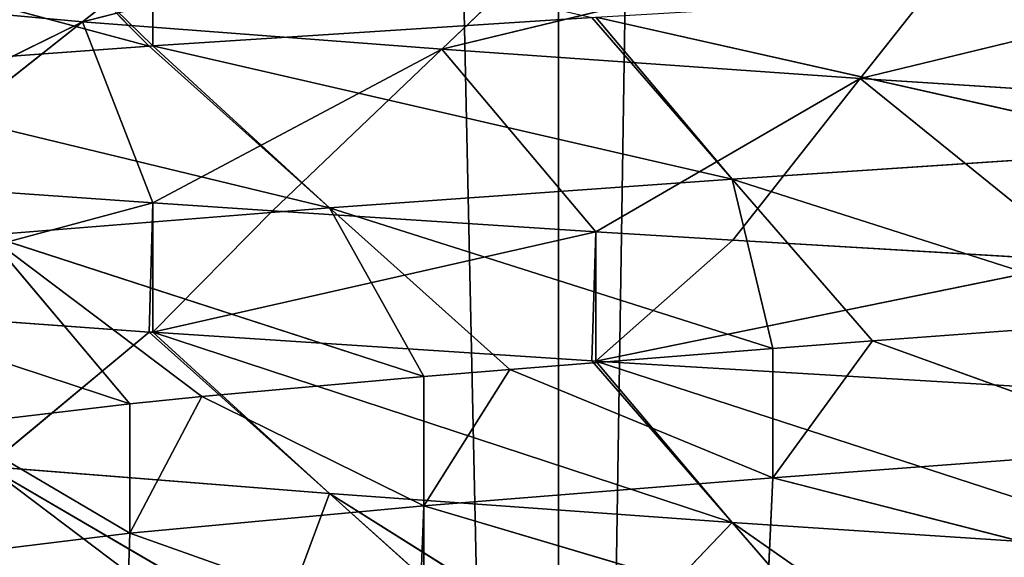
# Model space of a CAD drawing. Extents: x 44 to 247, y 1 to 99.
# Tile 44 of 64: x 140.08 to 142.5, y 10.59 to 11.91. Entities that reach past the tile are written whole.
import ezdxf

# ---------------------------------------------------------------- set-up
doc = ezdxf.new("R2010")
doc.units = 0
doc.header["$LTSCALE"] = 2.54
doc.layers.get('0').update_dxf_attribs({"color": 13, "linetype": 'CONTINUOUS'})

# ---------------------------------------------------------------- blocks, each defined once
blk = doc.blocks.new('WIESZAK_NA_R_CZNIKI_Z_FRON')
at = {"color": 0}
for p, q in [((141.4042, 1.3295, 113.6113), (139.7926, 74.9895, 113.853)), ((141.4042, 1.3295, 113.6113), (139.7926, 74.9895, 113.853)), ((141.4042, 1.3295, 113.6113), (141.4042, 74.9895, 113.6113)), ((142.5387, 74.9895, 113.4915), (141.4042, 1.3295, 113.6113)), ((142.5387, 74.9895, 113.4915), (141.4042, 1.3295, 113.6113)), ((141.4042, 1.3295, 113.6113), (141.4042, 74.9895, 113.6113)), ((140.235, 11.8999, 140.3935), (140.7378, 12.2968, 140.8622)), ((140.235, 11.8999, 140.3935), (140.7378, 12.2968, 140.8622)), ((140.235, 11.8999, 140.3935), (141.5326, 12.2296, 140.1443)), ((140.235, 11.8999, 140.3935), (141.5326, 12.2296, 140.1443)), ((141.1173, 11.8327, 139.5965), (141.5326, 12.2296, 140.1443)), ((141.1173, 11.8327, 139.5965), (141.5326, 12.2296, 140.1443)), ((140.1044, 12.1377, 150.6892), (140.3988, 11.8404, 150.9503)), ((140.1044, 12.1377, 150.6892), (140.3988, 11.8404, 150.9503)), ((140.1044, 12.1377, 150.6892), (140.4079, 11.841, 150.9579)), ((140.1044, 12.1377, 150.6892), (140.4079, 11.841, 150.9579)), ((140.4079, 12.1585, 150.9579), (140.4079, 11.841, 150.9579)), ((140.4079, 12.1585, 150.9579), (140.4079, 11.841, 150.9579)), ((141.1173, 11.8327, 139.5965), (142.4585, 12.158, 139.5624)), ((141.1173, 11.8327, 139.5965), (142.4585, 12.158, 139.5624)), ((142.1451, 11.7611, 138.9506), (142.4585, 12.158, 139.5624)), ((142.1451, 11.7611, 138.9506), (142.4585, 12.158, 139.5624)), ((139.4686, 12.0905, 150.0187), (140.3988, 11.8404, 150.9503)), ((139.4686, 12.0905, 150.0187), (140.3988, 11.8404, 150.9503)), ((142.1451, 11.7611, 138.9506), (143.4792, 12.0848, 139.1486)), ((142.1451, 11.7611, 138.9506), (143.4792, 12.0848, 139.1486)), ((140.235, 11.8999, 140.3935), (139.4956, 11.9691, 141.339)), ((140.235, 11.8999, 140.3935), (139.4956, 11.9691, 141.339)), ((139.4686, 11.5235, 140.2226), (140.235, 11.8999, 140.3935)), ((139.4686, 11.5235, 140.2226), (140.235, 11.8999, 140.3935)), ((139.7321, 11.5031, 139.9248), (140.235, 11.8999, 140.3935)), ((139.7321, 11.5031, 139.9248), (140.235, 11.8999, 140.3935)), ((140.235, 11.8999, 140.3935), (140.4079, 11.4555, 139.2834)), ((141.1173, 11.8327, 139.5965), (140.235, 11.8999, 140.3935)), ((140.235, 11.8999, 140.3935), (140.4079, 11.4555, 139.2834)), ((141.1173, 11.8327, 139.5965), (140.235, 11.8999, 140.3935)), ((141.4859, 11.911, 151.714), (140.4079, 11.841, 150.9579)), ((141.4859, 11.911, 151.714), (140.4079, 11.841, 150.9579)), ((141.4859, 11.911, 151.714), (141.8305, 11.5141, 151.1192)), ((141.4859, 11.911, 151.714), (141.8305, 11.5141, 151.1192)), ((141.4959, 11.9116, 151.7198), (141.8305, 11.5141, 151.1192)), ((141.4959, 11.9116, 151.7198), (141.8305, 11.5141, 151.1192)), ((141.4959, 11.9116, 151.7198), (142.9385, 11.5872, 151.6365)), ((141.4959, 11.9116, 151.7198), (142.9385, 11.5872, 151.6365)), ((140.3988, 11.8404, 150.9503), (139.4763, 11.7736, 150.0278)), ((140.3988, 11.8404, 150.9503), (139.4763, 11.7736, 150.0278)), ((140.4079, 11.841, 150.9579), (140.3988, 11.8404, 150.9503)), ((140.4079, 11.841, 150.9579), (140.3988, 11.8404, 150.9503)), ((140.8415, 11.4435, 150.4244), (140.3988, 11.8404, 150.9503)), ((140.8415, 11.4435, 150.4244), (140.3988, 11.8404, 150.9503)), ((141.8305, 11.5141, 151.1192), (140.4079, 11.841, 150.9579)), ((141.8305, 11.5141, 151.1192), (140.4079, 11.841, 150.9579)), ((140.8415, 11.4435, 150.4244), (140.4079, 11.841, 150.9579)), ((140.8415, 11.4435, 150.4244), (140.4079, 11.841, 150.9579)), ((140.4079, 11.4555, 139.2834), (141.1173, 11.8327, 139.5965)), ((140.4079, 11.4555, 139.2834), (141.1173, 11.8327, 139.5965)), ((140.7019, 11.4358, 139.0488), (141.1173, 11.8327, 139.5965)), ((140.7019, 11.4358, 139.0488), (141.1173, 11.8327, 139.5965)), ((141.1173, 11.8327, 139.5965), (141.4959, 11.3849, 138.5215)), ((142.1451, 11.7611, 138.9506), (141.1173, 11.8327, 139.5965)), ((141.1173, 11.8327, 139.5965), (141.4959, 11.3849, 138.5215)), ((142.1451, 11.7611, 138.9506), (141.1173, 11.8327, 139.5965)), ((139.4763, 11.7736, 150.0278), (140.8415, 11.4435, 150.4244)), ((139.4763, 11.7736, 150.0278), (140.8415, 11.4435, 150.4244)), ((141.4959, 11.3849, 138.5215), (142.1451, 11.7611, 138.9506)), ((141.4959, 11.3849, 138.5215), (142.1451, 11.7611, 138.9506)), ((141.8317, 11.3642, 138.3388), (142.1451, 11.7611, 138.9506)), ((141.8317, 11.3642, 138.3388), (142.1451, 11.7611, 138.9506)), ((142.1451, 11.7611, 138.9506), (142.6997, 11.3127, 137.9602)), ((143.2781, 11.6879, 138.4913), (142.1451, 11.7611, 138.9506)), ((142.1451, 11.7611, 138.9506), (142.6997, 11.3127, 137.9602)), ((143.2781, 11.6879, 138.4913), (142.1451, 11.7611, 138.9506)), ((142.9385, 11.5872, 151.6365), (141.8305, 11.5141, 151.1192)), ((142.9385, 11.5872, 151.6365), (141.8305, 11.5141, 151.1192)), ((140.8415, 11.4435, 150.4244), (141.8305, 11.5141, 151.1192)), ((140.8415, 11.4435, 150.4244), (141.8305, 11.5141, 151.1192)), ((142.1751, 11.1173, 150.5244), (141.8305, 11.5141, 151.1192)), ((141.8305, 11.5141, 151.1192), (142.9042, 11.1712, 150.8856)), ((142.1751, 11.1173, 150.5244), (141.8305, 11.5141, 151.1192)), ((141.9303, 11.0984, 150.375), (141.8305, 11.5141, 151.1192)), ((141.9303, 11.0984, 150.375), (141.8305, 11.5141, 151.1192)), ((141.8305, 11.5141, 151.1192), (142.9042, 11.1712, 150.8856)), ((140.4079, 11.4555, 139.2834), (139.7321, 11.5031, 139.9248)), ((140.4079, 11.4555, 139.2834), (139.7321, 11.5031, 139.9248)), ((140.4079, 11.4555, 139.2834), (139.4763, 11.2054, 140.2136)), ((140.4079, 11.4555, 139.2834), (139.4763, 11.2054, 140.2136)), ((140.0022, 11.3768, 149.5851), (140.8415, 11.4435, 150.4244)), ((140.0022, 11.3768, 149.5851), (140.8415, 11.4435, 150.4244)), ((140.4079, 11.4555, 139.2834), (140.3988, 11.1386, 139.291)), ((140.4079, 11.4555, 139.2834), (140.3988, 11.1386, 139.291)), ((140.4079, 11.138, 139.2834), (140.4079, 11.4555, 139.2834)), ((140.7019, 11.4358, 139.0488), (140.4079, 11.4555, 139.2834)), ((140.4079, 11.138, 139.2834), (140.4079, 11.4555, 139.2834)), ((140.7019, 11.4358, 139.0488), (140.4079, 11.4555, 139.2834)), ((140.7019, 11.4358, 139.0488), (140.4079, 11.138, 139.2834)), ((140.7019, 11.4358, 139.0488), (140.4079, 11.138, 139.2834)), ((141.4959, 11.3849, 138.5215), (140.7019, 11.4358, 139.0488)), ((141.4959, 11.3849, 138.5215), (140.7019, 11.4358, 139.0488)), ((140.8415, 11.4435, 150.4244), (141.0736, 11.029, 149.713)), ((141.9303, 11.0984, 150.375), (140.8415, 11.4435, 150.4244)), ((141.9303, 11.0984, 150.375), (140.8415, 11.4435, 150.4244)), ((141.2842, 11.0467, 149.8985), (140.8415, 11.4435, 150.4244)), ((141.2842, 11.0467, 149.8985), (140.8415, 11.4435, 150.4244)), ((140.8415, 11.4435, 150.4244), (141.0736, 11.029, 149.713)), ((140.0022, 11.3768, 149.5851), (140.3512, 10.9619, 148.9223)), ((141.0736, 11.029, 149.713), (140.0022, 11.3768, 149.5851)), ((141.0736, 11.029, 149.713), (140.0022, 11.3768, 149.5851)), ((140.5281, 10.9799, 149.1424), (140.0022, 11.3768, 149.5851)), ((140.5281, 10.9799, 149.1424), (140.0022, 11.3768, 149.5851)), ((140.0022, 11.3768, 149.5851), (140.3512, 10.9619, 148.9223)), ((141.4959, 11.3849, 138.5215), (140.4079, 11.138, 139.2834)), ((141.4959, 11.3849, 138.5215), (140.4079, 11.138, 139.2834)), ((141.4959, 11.3849, 138.5215), (141.4859, 11.068, 138.5273)), ((141.4959, 11.3849, 138.5215), (141.4859, 11.068, 138.5273)), ((141.4959, 11.0674, 138.5215), (141.4959, 11.3849, 138.5215)), ((141.8317, 11.3642, 138.3388), (141.4959, 11.3849, 138.5215)), ((141.4959, 11.0674, 138.5215), (141.4959, 11.3849, 138.5215)), ((141.8317, 11.3642, 138.3388), (141.4959, 11.3849, 138.5215)), ((141.8317, 11.3642, 138.3388), (141.4959, 11.0674, 138.5215)), ((141.8317, 11.3642, 138.3388), (141.4959, 11.0674, 138.5215)), ((142.6997, 11.3127, 137.9602), (141.8317, 11.3642, 138.3388)), ((142.6997, 11.3127, 137.9602), (141.8317, 11.3642, 138.3388)), ((139.3074, 11.3062, 148.596), (140.3512, 10.9619, 148.9223)), ((139.3074, 11.3062, 148.596), (140.3512, 10.9619, 148.9223)), ((142.6997, 11.3127, 137.9602), (141.4959, 11.0674, 138.5215)), ((142.6997, 11.3127, 137.9602), (141.4959, 11.0674, 138.5215)), ((139.4763, 11.2054, 140.2136), (140.3988, 11.1386, 139.291)), ((139.4763, 11.2054, 140.2136), (140.3988, 11.1386, 139.291)), ((142.1751, 11.1173, 150.5244), (142.9042, 11.1712, 150.8856)), ((142.1751, 11.1173, 150.5244), (142.9042, 11.1712, 150.8856)), ((140.3988, 11.1386, 139.291), (140.0022, 10.8085, 140.6562)), ((140.3988, 11.1386, 139.291), (140.0022, 10.8085, 140.6562)), ((140.3988, 11.1386, 139.291), (140.4079, 11.138, 139.2834)), ((140.3988, 11.1386, 139.291), (140.4079, 11.138, 139.2834)), ((140.3988, 11.1386, 139.291), (140.8415, 10.7418, 139.8169)), ((140.3988, 11.1386, 139.291), (140.8415, 10.7418, 139.8169)), ((140.4079, 11.138, 139.2834), (141.4859, 11.068, 138.5273)), ((140.4079, 11.138, 139.2834), (141.4859, 11.068, 138.5273)), ((140.4079, 11.138, 139.2834), (141.8305, 10.6712, 139.1221)), ((140.4079, 11.138, 139.2834), (141.8305, 10.6712, 139.1221)), ((140.4079, 11.138, 139.2834), (140.8415, 10.7418, 139.8169)), ((140.4079, 11.138, 139.2834), (140.8415, 10.7418, 139.8169)), ((141.2842, 11.0467, 149.8985), (141.9303, 11.0984, 150.375)), ((141.2842, 11.0467, 149.8985), (141.9303, 11.0984, 150.375)), ((141.9303, 10.7809, 150.375), (142.1751, 11.1173, 150.5244)), ((141.9303, 10.7809, 150.375), (142.1751, 11.1173, 150.5244)), ((141.9303, 11.0984, 150.375), (142.1751, 11.1173, 150.5244)), ((141.9303, 11.0984, 150.375), (142.1751, 11.1173, 150.5244)), ((141.9303, 10.7809, 150.375), (141.9303, 11.0984, 150.375)), ((141.9303, 10.7809, 150.375), (141.9303, 11.0984, 150.375)), ((142.9042, 10.8537, 150.8856), (142.1751, 11.1173, 150.5244)), ((142.9042, 10.8537, 150.8856), (142.1751, 11.1173, 150.5244)), ((141.4859, 11.068, 138.5273), (141.4959, 11.0674, 138.5215)), ((141.4859, 11.068, 138.5273), (141.4959, 11.0674, 138.5215)), ((141.4859, 11.068, 138.5273), (141.8305, 10.6712, 139.1221)), ((141.4859, 11.068, 138.5273), (141.8305, 10.6712, 139.1221)), ((141.4959, 11.0674, 138.5215), (142.7038, 10.9949, 137.9587)), ((141.4959, 11.0674, 138.5215), (142.7038, 10.9949, 137.9587)), ((141.4959, 11.0674, 138.5215), (142.9385, 10.5981, 138.6048)), ((141.4959, 11.0674, 138.5215), (142.9385, 10.5981, 138.6048)), ((141.4959, 11.0674, 138.5215), (141.8305, 10.6712, 139.1221)), ((141.4959, 11.0674, 138.5215), (141.8305, 10.6712, 139.1221)), ((140.5281, 10.9799, 149.1424), (141.0736, 11.029, 149.713)), ((140.5281, 10.9799, 149.1424), (141.0736, 11.029, 149.713)), ((141.0736, 11.029, 149.713), (141.2842, 11.0467, 149.8985)), ((141.2842, 11.0467, 149.8985), (141.0736, 10.7115, 149.713)), ((141.2842, 11.0467, 149.8985), (141.0736, 10.7115, 149.713)), ((141.0736, 11.029, 149.713), (141.2842, 11.0467, 149.8985)), ((141.0736, 11.029, 149.713), (141.0736, 10.7115, 149.713)), ((141.0736, 11.029, 149.713), (141.0736, 10.7115, 149.713)), ((141.2842, 11.0467, 149.8985), (141.9303, 10.7809, 150.375)), ((141.2842, 11.0467, 149.8985), (141.9303, 10.7809, 150.375)), ((140.3512, 10.6444, 148.9223), (140.5281, 10.9799, 149.1424)), ((140.3512, 10.6444, 148.9223), (140.5281, 10.9799, 149.1424)), ((140.3512, 10.9619, 148.9223), (140.5281, 10.9799, 149.1424)), ((140.3512, 10.9619, 148.9223), (140.5281, 10.9799, 149.1424)), ((141.0736, 10.7115, 149.713), (140.5281, 10.9799, 149.1424)), ((141.0736, 10.7115, 149.713), (140.5281, 10.9799, 149.1424)), ((139.9022, 10.9093, 148.2514), (140.3512, 10.9619, 148.9223)), ((139.9022, 10.9093, 148.2514), (140.3512, 10.9619, 148.9223)), ((140.3512, 10.6444, 148.9223), (140.3512, 10.9619, 148.9223)), ((140.3512, 10.6444, 148.9223), (140.3512, 10.9619, 148.9223)), ((139.9022, 10.9093, 148.2514), (140.3512, 10.6444, 148.9223)), ((139.9022, 10.9093, 148.2514), (140.3512, 10.6444, 148.9223)), ((141.9303, 10.7809, 150.375), (142.9042, 10.8537, 150.8856)), ((141.9303, 10.7809, 150.375), (142.9042, 10.8537, 150.8856)), ((140.0022, 10.8085, 140.6562), (140.7123, 10.3941, 140.8897)), ((140.8415, 10.7418, 139.8169), (140.0022, 10.8085, 140.6562)), ((140.5281, 10.4117, 141.0989), (140.0022, 10.8085, 140.6562)), ((140.5281, 10.4117, 141.0989), (140.0022, 10.8085, 140.6562)), ((140.0022, 10.8085, 140.6562), (140.7123, 10.3941, 140.8897)), ((140.8415, 10.7418, 139.8169), (140.0022, 10.8085, 140.6562)), ((141.9303, 10.7809, 150.375), (141.0736, 10.7115, 149.713)), ((141.9303, 10.7809, 150.375), (141.0736, 10.7115, 149.713)), ((141.9303, 10.7809, 150.375), (141.9154, 10.4623, 150.3653)), ((141.9303, 10.7809, 150.375), (141.9154, 10.4623, 150.3653)), ((142.8872, 10.535, 150.8785), (141.9303, 10.7809, 150.375)), ((142.8872, 10.535, 150.8785), (141.9303, 10.7809, 150.375)), ((140.7123, 10.3941, 140.8897), (140.8415, 10.7418, 139.8169)), ((140.7123, 10.3941, 140.8897), (140.8415, 10.7418, 139.8169)), ((141.8305, 10.6712, 139.1221), (140.8415, 10.7418, 139.8169)), ((140.8415, 10.7418, 139.8169), (141.5028, 10.327, 140.167)), ((141.2842, 10.3449, 140.3428), (140.8415, 10.7418, 139.8169)), ((141.2842, 10.3449, 140.3428), (140.8415, 10.7418, 139.8169)), ((140.8415, 10.7418, 139.8169), (141.5028, 10.327, 140.167)), ((141.8305, 10.6712, 139.1221), (140.8415, 10.7418, 139.8169)), ((140.3512, 10.6444, 148.9223), (141.0736, 10.7115, 149.713)), ((140.3512, 10.6444, 148.9223), (141.0736, 10.7115, 149.713)), ((141.0612, 10.393, 149.7016), (141.0736, 10.7115, 149.713)), ((141.0612, 10.393, 149.7016), (141.0736, 10.7115, 149.713)), ((141.0736, 10.394, 149.713), (141.0736, 10.7115, 149.713)), ((141.0736, 10.7115, 149.713), (141.9154, 10.4623, 150.3653)), ((141.0736, 10.394, 149.713), (141.0736, 10.7115, 149.713)), ((141.0736, 10.7115, 149.713), (141.9154, 10.4623, 150.3653)), ((141.8305, 10.6712, 139.1221), (141.5028, 10.327, 140.167)), ((141.8305, 10.6712, 139.1221), (141.5028, 10.327, 140.167)), ((142.1751, 10.2743, 139.7169), (141.8305, 10.6712, 139.1221)), ((141.8305, 10.6712, 139.1221), (142.9385, 10.5981, 138.6048)), ((141.8305, 10.6712, 139.1221), (142.9385, 10.5981, 138.6048)), ((141.8305, 10.6712, 139.1221), (142.4251, 10.2555, 139.5796)), ((141.8305, 10.6712, 139.1221), (142.4251, 10.2555, 139.5796)), ((142.1751, 10.2743, 139.7169), (141.8305, 10.6712, 139.1221)), ((140.3512, 10.6444, 148.9223), (139.764, 10.5728, 147.9998)), ((140.3512, 10.6444, 148.9223), (139.764, 10.5728, 147.9998)), ((140.3512, 10.6444, 148.9223), (140.3411, 10.3258, 148.9091)), ((140.3512, 10.6444, 148.9223), (140.3411, 10.3258, 148.9091)), ((141.0612, 10.393, 149.7016), (140.3512, 10.6444, 148.9223)), ((141.0612, 10.393, 149.7016), (140.3512, 10.6444, 148.9223))]:
    blk.add_line(p, q, dxfattribs=at)
mesh = blk.add_polyface(dxfattribs=at)
corners = [(141.4042, 1.3295, 113.6113), (137.5617, 1.3295, 114.3296), (139.7926, 74.9895, 113.853)]
mesh.append_faces([[corners[k] for k in face] for face in [(0, 1, 2)]], dxfattribs={"color": 0})
mesh = blk.add_polyface(dxfattribs=at)
corners = [(143.3514, 1.3295, 176.8104), (139.7926, 74.9895, 176.3883), (139.4719, 1.3295, 176.3301)]
mesh.append_faces([[corners[k] for k in face] for face in [(0, 1, 2)]], dxfattribs={"color": 0})
mesh = blk.add_polyface(dxfattribs=at)
corners = [(141.4042, 1.3295, 113.6113), (139.7926, 74.9895, 113.853), (141.4042, 74.9895, 113.6113)]
mesh.append_faces([[corners[k] for k in face] for face in [(0, 1, 2)]], dxfattribs={"color": 0})
mesh = blk.add_polyface(dxfattribs=at)
corners = [(143.3514, 1.3295, 176.8104), (142.5387, 74.9895, 176.7499), (139.7926, 74.9895, 176.3883)]
mesh.append_faces([[corners[k] for k in face] for face in [(0, 1, 2)]], dxfattribs={"color": 0})
mesh = blk.add_polyface(dxfattribs=at)
corners = [(142.5387, 74.9895, 113.4915), (141.4042, 1.3295, 113.6113), (141.4042, 74.9895, 113.6113)]
mesh.append_faces([[corners[k] for k in face] for face in [(0, 1, 2)]], dxfattribs={"color": 0})
mesh = blk.add_polyface(dxfattribs=at)
corners = [(145.3059, 1.3295, 113.3707), (141.4042, 1.3295, 113.6113), (142.5387, 74.9895, 113.4915)]
mesh.append_faces([[corners[k] for k in face] for face in [(0, 1, 2)]], dxfattribs={"color": 0})
mesh = blk.add_polyface(dxfattribs=at)
corners = [(139.4956, 11.9691, 141.339), (140.235, 11.8999, 140.3935), (140.7378, 12.2968, 140.8622)]
mesh.append_faces([[corners[k] for k in face] for face in [(0, 1, 2)]], dxfattribs={"color": 0})
mesh = blk.add_polyface(dxfattribs=at)
corners = [(140.7378, 12.2968, 140.8622), (140.235, 11.8999, 140.3935), (141.5326, 12.2296, 140.1443)]
mesh.append_faces([[corners[k] for k in face] for face in [(0, 1, 2)]], dxfattribs={"color": 0})
mesh = blk.add_polyface(dxfattribs=at)
corners = [(140.235, 11.8999, 140.3935), (141.1173, 11.8327, 139.5965), (141.5326, 12.2296, 140.1443)]
mesh.append_faces([[corners[k] for k in face] for face in [(0, 1, 2)]], dxfattribs={"color": 0})
mesh = blk.add_polyface(dxfattribs=at)
corners = [(141.5326, 12.2296, 140.1443), (141.1173, 11.8327, 139.5965), (142.4585, 12.158, 139.5624)]
mesh.append_faces([[corners[k] for k in face] for face in [(0, 1, 2)]], dxfattribs={"color": 0})
mesh = blk.add_polyface(dxfattribs=at)
corners = [(140.1044, 12.1377, 150.6892), (140.3988, 11.8404, 150.9503), (139.4686, 12.0905, 150.0187)]
mesh.append_faces([[corners[k] for k in face] for face in [(0, 1, 2)]], dxfattribs={"color": 0})
mesh = blk.add_polyface(dxfattribs=at)
corners = [(140.4079, 12.1585, 150.9579), (140.4079, 11.841, 150.9579), (140.1044, 12.1377, 150.6892)]
mesh.append_faces([[corners[k] for k in face] for face in [(0, 1, 2)]], dxfattribs={"color": 0})
mesh = blk.add_polyface(dxfattribs=at)
corners = [(140.4079, 11.841, 150.9579), (140.3988, 11.8404, 150.9503), (140.1044, 12.1377, 150.6892)]
mesh.append_faces([[corners[k] for k in face] for face in [(0, 1, 2)]], dxfattribs={"color": 0})
mesh = blk.add_polyface(dxfattribs=at)
corners = [(141.4859, 11.911, 151.714), (140.4079, 11.841, 150.9579), (140.4079, 12.1585, 150.9579)]
mesh.append_faces([[corners[k] for k in face] for face in [(0, 1, 2)]], dxfattribs={"color": 0})
mesh = blk.add_polyface(dxfattribs=at)
corners = [(141.1173, 11.8327, 139.5965), (142.1451, 11.7611, 138.9506), (142.4585, 12.158, 139.5624)]
mesh.append_faces([[corners[k] for k in face] for face in [(0, 1, 2)]], dxfattribs={"color": 0})
mesh = blk.add_polyface(dxfattribs=at)
corners = [(142.4585, 12.158, 139.5624), (142.1451, 11.7611, 138.9506), (143.4792, 12.0848, 139.1486)]
mesh.append_faces([[corners[k] for k in face] for face in [(0, 1, 2)]], dxfattribs={"color": 0})
mesh = blk.add_polyface(dxfattribs=at)
corners = [(139.4686, 12.0905, 150.0187), (140.3988, 11.8404, 150.9503), (139.4763, 11.7736, 150.0278)]
mesh.append_faces([[corners[k] for k in face] for face in [(0, 1, 2)]], dxfattribs={"color": 0})
mesh = blk.add_polyface(dxfattribs=at)
corners = [(143.4792, 12.0848, 139.1486), (142.1451, 11.7611, 138.9506), (143.2781, 11.6879, 138.4913)]
mesh.append_faces([[corners[k] for k in face] for face in [(0, 1, 2)]], dxfattribs={"color": 0})
mesh = blk.add_polyface(dxfattribs=at)
corners = [(139.4956, 11.9691, 141.339), (139.4686, 11.5235, 140.2226), (140.235, 11.8999, 140.3935)]
mesh.append_faces([[corners[k] for k in face] for face in [(0, 1, 2)]], dxfattribs={"color": 0})
mesh = blk.add_polyface(dxfattribs=at)
corners = [(142.7038, 11.9841, 152.2826), (142.9385, 11.5872, 151.6365), (141.4959, 11.9116, 151.7198)]
mesh.append_faces([[corners[k] for k in face] for face in [(0, 1, 2)]], dxfattribs={"color": 0})
mesh = blk.add_polyface(dxfattribs=at)
corners = [(140.235, 11.8999, 140.3935), (139.4686, 11.5235, 140.2226), (139.7321, 11.5031, 139.9248)]
mesh.append_faces([[corners[k] for k in face] for face in [(0, 1, 2)]], dxfattribs={"color": 0})
mesh = blk.add_polyface(dxfattribs=at)
corners = [(140.235, 11.8999, 140.3935), (139.7321, 11.5031, 139.9248), (140.4079, 11.4555, 139.2834)]
mesh.append_faces([[corners[k] for k in face] for face in [(0, 1, 2)]], dxfattribs={"color": 0})
mesh = blk.add_polyface(dxfattribs=at)
corners = [(140.235, 11.8999, 140.3935), (140.4079, 11.4555, 139.2834), (141.1173, 11.8327, 139.5965)]
mesh.append_faces([[corners[k] for k in face] for face in [(0, 1, 2)]], dxfattribs={"color": 0})
mesh = blk.add_polyface(dxfattribs=at)
corners = [(141.4859, 11.911, 151.714), (141.8305, 11.5141, 151.1192), (140.4079, 11.841, 150.9579)]
mesh.append_faces([[corners[k] for k in face] for face in [(0, 1, 2)]], dxfattribs={"color": 0})
mesh = blk.add_polyface(dxfattribs=at)
corners = [(141.4959, 11.9116, 151.7198), (141.8305, 11.5141, 151.1192), (141.4859, 11.911, 151.714)]
mesh.append_faces([[corners[k] for k in face] for face in [(0, 1, 2)]], dxfattribs={"color": 0})
mesh = blk.add_polyface(dxfattribs=at)
corners = [(141.4959, 11.9116, 151.7198), (142.9385, 11.5872, 151.6365), (141.8305, 11.5141, 151.1192)]
mesh.append_faces([[corners[k] for k in face] for face in [(0, 1, 2)]], dxfattribs={"color": 0})
mesh = blk.add_polyface(dxfattribs=at)
corners = [(140.3988, 11.8404, 150.9503), (140.8415, 11.4435, 150.4244), (139.4763, 11.7736, 150.0278)]
mesh.append_faces([[corners[k] for k in face] for face in [(0, 1, 2)]], dxfattribs={"color": 0})
mesh = blk.add_polyface(dxfattribs=at)
corners = [(140.4079, 11.841, 150.9579), (140.8415, 11.4435, 150.4244), (140.3988, 11.8404, 150.9503)]
mesh.append_faces([[corners[k] for k in face] for face in [(0, 1, 2)]], dxfattribs={"color": 0})
mesh = blk.add_polyface(dxfattribs=at)
corners = [(141.8305, 11.5141, 151.1192), (140.8415, 11.4435, 150.4244), (140.4079, 11.841, 150.9579)]
mesh.append_faces([[corners[k] for k in face] for face in [(0, 1, 2)]], dxfattribs={"color": 0})
mesh = blk.add_polyface(dxfattribs=at)
corners = [(141.1173, 11.8327, 139.5965), (140.4079, 11.4555, 139.2834), (140.7019, 11.4358, 139.0488)]
mesh.append_faces([[corners[k] for k in face] for face in [(0, 1, 2)]], dxfattribs={"color": 0})
mesh = blk.add_polyface(dxfattribs=at)
corners = [(141.1173, 11.8327, 139.5965), (140.7019, 11.4358, 139.0488), (141.4959, 11.3849, 138.5215)]
mesh.append_faces([[corners[k] for k in face] for face in [(0, 1, 2)]], dxfattribs={"color": 0})
mesh = blk.add_polyface(dxfattribs=at)
corners = [(141.1173, 11.8327, 139.5965), (141.4959, 11.3849, 138.5215), (142.1451, 11.7611, 138.9506)]
mesh.append_faces([[corners[k] for k in face] for face in [(0, 1, 2)]], dxfattribs={"color": 0})
mesh = blk.add_polyface(dxfattribs=at)
corners = [(140.8415, 11.4435, 150.4244), (140.0022, 11.3768, 149.5851), (139.4763, 11.7736, 150.0278)]
mesh.append_faces([[corners[k] for k in face] for face in [(0, 1, 2)]], dxfattribs={"color": 0})
mesh = blk.add_polyface(dxfattribs=at)
corners = [(142.1451, 11.7611, 138.9506), (141.4959, 11.3849, 138.5215), (141.8317, 11.3642, 138.3388)]
mesh.append_faces([[corners[k] for k in face] for face in [(0, 1, 2)]], dxfattribs={"color": 0})
mesh = blk.add_polyface(dxfattribs=at)
corners = [(142.1451, 11.7611, 138.9506), (141.8317, 11.3642, 138.3388), (142.6997, 11.3127, 137.9602)]
mesh.append_faces([[corners[k] for k in face] for face in [(0, 1, 2)]], dxfattribs={"color": 0})
mesh = blk.add_polyface(dxfattribs=at)
corners = [(142.1451, 11.7611, 138.9506), (142.6997, 11.3127, 137.9602), (143.2781, 11.6879, 138.4913)]
mesh.append_faces([[corners[k] for k in face] for face in [(0, 1, 2)]], dxfattribs={"color": 0})
mesh = blk.add_polyface(dxfattribs=at)
corners = [(142.9385, 11.5872, 151.6365), (142.9042, 11.1712, 150.8856), (141.8305, 11.5141, 151.1192)]
mesh.append_faces([[corners[k] for k in face] for face in [(0, 1, 2)]], dxfattribs={"color": 0})
mesh = blk.add_polyface(dxfattribs=at)
corners = [(141.8305, 11.5141, 151.1192), (141.9303, 11.0984, 150.375), (140.8415, 11.4435, 150.4244)]
mesh.append_faces([[corners[k] for k in face] for face in [(0, 1, 2)]], dxfattribs={"color": 0})
mesh = blk.add_polyface(dxfattribs=at)
corners = [(141.8305, 11.5141, 151.1192), (142.9042, 11.1712, 150.8856), (142.1751, 11.1173, 150.5244)]
mesh.append_faces([[corners[k] for k in face] for face in [(0, 1, 2)]], dxfattribs={"color": 0})
mesh = blk.add_polyface(dxfattribs=at)
corners = [(141.8305, 11.5141, 151.1192), (142.1751, 11.1173, 150.5244), (141.9303, 11.0984, 150.375)]
mesh.append_faces([[corners[k] for k in face] for face in [(0, 1, 2)]], dxfattribs={"color": 0})
mesh = blk.add_polyface(dxfattribs=at)
corners = [(140.4079, 11.4555, 139.2834), (139.7321, 11.5031, 139.9248), (139.4763, 11.2054, 140.2136)]
mesh.append_faces([[corners[k] for k in face] for face in [(0, 1, 2)]], dxfattribs={"color": 0})
mesh = blk.add_polyface(dxfattribs=at)
corners = [(140.4079, 11.4555, 139.2834), (139.4763, 11.2054, 140.2136), (140.3988, 11.1386, 139.291)]
mesh.append_faces([[corners[k] for k in face] for face in [(0, 1, 2)]], dxfattribs={"color": 0})
mesh = blk.add_polyface(dxfattribs=at)
corners = [(140.8415, 11.4435, 150.4244), (141.0736, 11.029, 149.713), (140.0022, 11.3768, 149.5851)]
mesh.append_faces([[corners[k] for k in face] for face in [(0, 1, 2)]], dxfattribs={"color": 0})
mesh = blk.add_polyface(dxfattribs=at)
corners = [(140.4079, 11.4555, 139.2834), (140.3988, 11.1386, 139.291), (140.4079, 11.138, 139.2834)]
mesh.append_faces([[corners[k] for k in face] for face in [(0, 1, 2)]], dxfattribs={"color": 0})
mesh = blk.add_polyface(dxfattribs=at)
corners = [(140.7019, 11.4358, 139.0488), (140.4079, 11.4555, 139.2834), (140.4079, 11.138, 139.2834)]
mesh.append_faces([[corners[k] for k in face] for face in [(0, 1, 2)]], dxfattribs={"color": 0})
mesh = blk.add_polyface(dxfattribs=at)
corners = [(141.4959, 11.3849, 138.5215), (140.7019, 11.4358, 139.0488), (140.4079, 11.138, 139.2834)]
mesh.append_faces([[corners[k] for k in face] for face in [(0, 1, 2)]], dxfattribs={"color": 0})
mesh = blk.add_polyface(dxfattribs=at)
corners = [(140.8415, 11.4435, 150.4244), (141.9303, 11.0984, 150.375), (141.2842, 11.0467, 149.8985)]
mesh.append_faces([[corners[k] for k in face] for face in [(0, 1, 2)]], dxfattribs={"color": 0})
mesh = blk.add_polyface(dxfattribs=at)
corners = [(140.8415, 11.4435, 150.4244), (141.2842, 11.0467, 149.8985), (141.0736, 11.029, 149.713)]
mesh.append_faces([[corners[k] for k in face] for face in [(0, 1, 2)]], dxfattribs={"color": 0})
mesh = blk.add_polyface(dxfattribs=at)
corners = [(140.0022, 11.3768, 149.5851), (140.3512, 10.9619, 148.9223), (139.3074, 11.3062, 148.596)]
mesh.append_faces([[corners[k] for k in face] for face in [(0, 1, 2)]], dxfattribs={"color": 0})
mesh = blk.add_polyface(dxfattribs=at)
corners = [(141.0736, 11.029, 149.713), (140.5281, 10.9799, 149.1424), (140.0022, 11.3768, 149.5851)]
mesh.append_faces([[corners[k] for k in face] for face in [(0, 1, 2)]], dxfattribs={"color": 0})
mesh = blk.add_polyface(dxfattribs=at)
corners = [(140.0022, 11.3768, 149.5851), (140.5281, 10.9799, 149.1424), (140.3512, 10.9619, 148.9223)]
mesh.append_faces([[corners[k] for k in face] for face in [(0, 1, 2)]], dxfattribs={"color": 0})
mesh = blk.add_polyface(dxfattribs=at)
corners = [(141.4959, 11.3849, 138.5215), (140.4079, 11.138, 139.2834), (141.4859, 11.068, 138.5273)]
mesh.append_faces([[corners[k] for k in face] for face in [(0, 1, 2)]], dxfattribs={"color": 0})
mesh = blk.add_polyface(dxfattribs=at)
corners = [(141.4959, 11.3849, 138.5215), (141.4859, 11.068, 138.5273), (141.4959, 11.0674, 138.5215)]
mesh.append_faces([[corners[k] for k in face] for face in [(0, 1, 2)]], dxfattribs={"color": 0})
mesh = blk.add_polyface(dxfattribs=at)
corners = [(141.8317, 11.3642, 138.3388), (141.4959, 11.3849, 138.5215), (141.4959, 11.0674, 138.5215)]
mesh.append_faces([[corners[k] for k in face] for face in [(0, 1, 2)]], dxfattribs={"color": 0})
mesh = blk.add_polyface(dxfattribs=at)
corners = [(142.6997, 11.3127, 137.9602), (141.8317, 11.3642, 138.3388), (141.4959, 11.0674, 138.5215)]
mesh.append_faces([[corners[k] for k in face] for face in [(0, 1, 2)]], dxfattribs={"color": 0})
mesh = blk.add_polyface(dxfattribs=at)
corners = [(140.3512, 10.9619, 148.9223), (139.9022, 10.9093, 148.2514), (139.3074, 11.3062, 148.596)]
mesh.append_faces([[corners[k] for k in face] for face in [(0, 1, 2)]], dxfattribs={"color": 0})
mesh = blk.add_polyface(dxfattribs=at)
corners = [(142.7038, 10.9949, 137.9587), (142.6997, 11.3127, 137.9602), (141.4959, 11.0674, 138.5215)]
mesh.append_faces([[corners[k] for k in face] for face in [(0, 1, 2)]], dxfattribs={"color": 0})
mesh = blk.add_polyface(dxfattribs=at)
corners = [(140.0022, 10.8085, 140.6562), (140.3988, 11.1386, 139.291), (139.4763, 11.2054, 140.2136)]
mesh.append_faces([[corners[k] for k in face] for face in [(0, 1, 2)]], dxfattribs={"color": 0})
mesh = blk.add_polyface(dxfattribs=at)
corners = [(142.9042, 10.8537, 150.8856), (142.1751, 11.1173, 150.5244), (142.9042, 11.1712, 150.8856)]
mesh.append_faces([[corners[k] for k in face] for face in [(0, 1, 2)]], dxfattribs={"color": 0})
mesh = blk.add_polyface(dxfattribs=at)
corners = [(140.0022, 10.8085, 140.6562), (140.8415, 10.7418, 139.8169), (140.3988, 11.1386, 139.291)]
mesh.append_faces([[corners[k] for k in face] for face in [(0, 1, 2)]], dxfattribs={"color": 0})
mesh = blk.add_polyface(dxfattribs=at)
corners = [(140.8415, 10.7418, 139.8169), (140.4079, 11.138, 139.2834), (140.3988, 11.1386, 139.291)]
mesh.append_faces([[corners[k] for k in face] for face in [(0, 1, 2)]], dxfattribs={"color": 0})
mesh = blk.add_polyface(dxfattribs=at)
corners = [(140.4079, 11.138, 139.2834), (141.8305, 10.6712, 139.1221), (141.4859, 11.068, 138.5273)]
mesh.append_faces([[corners[k] for k in face] for face in [(0, 1, 2)]], dxfattribs={"color": 0})
mesh = blk.add_polyface(dxfattribs=at)
corners = [(140.8415, 10.7418, 139.8169), (141.8305, 10.6712, 139.1221), (140.4079, 11.138, 139.2834)]
mesh.append_faces([[corners[k] for k in face] for face in [(0, 1, 2)]], dxfattribs={"color": 0})
mesh = blk.add_polyface(dxfattribs=at)
corners = [(141.9303, 10.7809, 150.375), (141.2842, 11.0467, 149.8985), (141.9303, 11.0984, 150.375)]
mesh.append_faces([[corners[k] for k in face] for face in [(0, 1, 2)]], dxfattribs={"color": 0})
mesh = blk.add_polyface(dxfattribs=at)
corners = [(142.9042, 10.8537, 150.8856), (141.9303, 10.7809, 150.375), (142.1751, 11.1173, 150.5244)]
mesh.append_faces([[corners[k] for k in face] for face in [(0, 1, 2)]], dxfattribs={"color": 0})
mesh = blk.add_polyface(dxfattribs=at)
corners = [(142.1751, 11.1173, 150.5244), (141.9303, 10.7809, 150.375), (141.9303, 11.0984, 150.375)]
mesh.append_faces([[corners[k] for k in face] for face in [(0, 1, 2)]], dxfattribs={"color": 0})
mesh = blk.add_polyface(dxfattribs=at)
corners = [(141.8305, 10.6712, 139.1221), (141.4959, 11.0674, 138.5215), (141.4859, 11.068, 138.5273)]
mesh.append_faces([[corners[k] for k in face] for face in [(0, 1, 2)]], dxfattribs={"color": 0})
mesh = blk.add_polyface(dxfattribs=at)
corners = [(142.9385, 10.5981, 138.6048), (142.7038, 10.9949, 137.9587), (141.4959, 11.0674, 138.5215)]
mesh.append_faces([[corners[k] for k in face] for face in [(0, 1, 2)]], dxfattribs={"color": 0})
mesh = blk.add_polyface(dxfattribs=at)
corners = [(141.8305, 10.6712, 139.1221), (142.9385, 10.5981, 138.6048), (141.4959, 11.0674, 138.5215)]
mesh.append_faces([[corners[k] for k in face] for face in [(0, 1, 2)]], dxfattribs={"color": 0})
mesh = blk.add_polyface(dxfattribs=at)
corners = [(141.0736, 11.029, 149.713), (141.0736, 10.7115, 149.713), (140.5281, 10.9799, 149.1424)]
mesh.append_faces([[corners[k] for k in face] for face in [(0, 1, 2)]], dxfattribs={"color": 0})
mesh = blk.add_polyface(dxfattribs=at)
corners = [(141.2842, 11.0467, 149.8985), (141.0736, 10.7115, 149.713), (141.0736, 11.029, 149.713)]
mesh.append_faces([[corners[k] for k in face] for face in [(0, 1, 2)]], dxfattribs={"color": 0})
mesh = blk.add_polyface(dxfattribs=at)
corners = [(141.9303, 10.7809, 150.375), (141.0736, 10.7115, 149.713), (141.2842, 11.0467, 149.8985)]
mesh.append_faces([[corners[k] for k in face] for face in [(0, 1, 2)]], dxfattribs={"color": 0})
mesh = blk.add_polyface(dxfattribs=at)
corners = [(140.5281, 10.9799, 149.1424), (141.0736, 10.7115, 149.713), (140.3512, 10.6444, 148.9223)]
mesh.append_faces([[corners[k] for k in face] for face in [(0, 1, 2)]], dxfattribs={"color": 0})
mesh = blk.add_polyface(dxfattribs=at)
corners = [(140.5281, 10.9799, 149.1424), (140.3512, 10.6444, 148.9223), (140.3512, 10.9619, 148.9223)]
mesh.append_faces([[corners[k] for k in face] for face in [(0, 1, 2)]], dxfattribs={"color": 0})
mesh = blk.add_polyface(dxfattribs=at)
corners = [(140.3512, 10.9619, 148.9223), (140.3512, 10.6444, 148.9223), (139.9022, 10.9093, 148.2514)]
mesh.append_faces([[corners[k] for k in face] for face in [(0, 1, 2)]], dxfattribs={"color": 0})
mesh = blk.add_polyface(dxfattribs=at)
corners = [(139.9022, 10.9093, 148.2514), (140.3512, 10.6444, 148.9223), (139.764, 10.5728, 147.9998)]
mesh.append_faces([[corners[k] for k in face] for face in [(0, 1, 2)]], dxfattribs={"color": 0})
mesh = blk.add_polyface(dxfattribs=at)
corners = [(142.9042, 10.8537, 150.8856), (142.8872, 10.535, 150.8785), (141.9303, 10.7809, 150.375)]
mesh.append_faces([[corners[k] for k in face] for face in [(0, 1, 2)]], dxfattribs={"color": 0})
mesh = blk.add_polyface(dxfattribs=at)
corners = [(140.7123, 10.3941, 140.8897), (140.8415, 10.7418, 139.8169), (140.0022, 10.8085, 140.6562)]
mesh.append_faces([[corners[k] for k in face] for face in [(0, 1, 2)]], dxfattribs={"color": 0})
mesh = blk.add_polyface(dxfattribs=at)
corners = [(140.0506, 10.4636, 141.7466), (140.5281, 10.4117, 141.0989), (140.0022, 10.8085, 140.6562)]
mesh.append_faces([[corners[k] for k in face] for face in [(0, 1, 2)]], dxfattribs={"color": 0})
mesh = blk.add_polyface(dxfattribs=at)
corners = [(140.5281, 10.4117, 141.0989), (140.7123, 10.3941, 140.8897), (140.0022, 10.8085, 140.6562)]
mesh.append_faces([[corners[k] for k in face] for face in [(0, 1, 2)]], dxfattribs={"color": 0})
mesh = blk.add_polyface(dxfattribs=at)
corners = [(141.9303, 10.7809, 150.375), (141.9154, 10.4623, 150.3653), (141.0736, 10.7115, 149.713)]
mesh.append_faces([[corners[k] for k in face] for face in [(0, 1, 2)]], dxfattribs={"color": 0})
mesh = blk.add_polyface(dxfattribs=at)
corners = [(142.8872, 10.535, 150.8785), (141.9154, 10.4623, 150.3653), (141.9303, 10.7809, 150.375)]
mesh.append_faces([[corners[k] for k in face] for face in [(0, 1, 2)]], dxfattribs={"color": 0})
mesh = blk.add_polyface(dxfattribs=at)
corners = [(140.7123, 10.3941, 140.8897), (141.2842, 10.3449, 140.3428), (140.8415, 10.7418, 139.8169)]
mesh.append_faces([[corners[k] for k in face] for face in [(0, 1, 2)]], dxfattribs={"color": 0})
mesh = blk.add_polyface(dxfattribs=at)
corners = [(141.5028, 10.327, 140.167), (141.8305, 10.6712, 139.1221), (140.8415, 10.7418, 139.8169)]
mesh.append_faces([[corners[k] for k in face] for face in [(0, 1, 2)]], dxfattribs={"color": 0})
mesh = blk.add_polyface(dxfattribs=at)
corners = [(141.2842, 10.3449, 140.3428), (141.5028, 10.327, 140.167), (140.8415, 10.7418, 139.8169)]
mesh.append_faces([[corners[k] for k in face] for face in [(0, 1, 2)]], dxfattribs={"color": 0})
mesh = blk.add_polyface(dxfattribs=at)
corners = [(141.0736, 10.7115, 149.713), (141.0612, 10.393, 149.7016), (140.3512, 10.6444, 148.9223)]
mesh.append_faces([[corners[k] for k in face] for face in [(0, 1, 2)]], dxfattribs={"color": 0})
mesh = blk.add_polyface(dxfattribs=at)
corners = [(141.0736, 10.394, 149.713), (141.0612, 10.393, 149.7016), (141.0736, 10.7115, 149.713)]
mesh.append_faces([[corners[k] for k in face] for face in [(0, 1, 2)]], dxfattribs={"color": 0})
mesh = blk.add_polyface(dxfattribs=at)
corners = [(141.9154, 10.4623, 150.3653), (141.0736, 10.394, 149.713), (141.0736, 10.7115, 149.713)]
mesh.append_faces([[corners[k] for k in face] for face in [(0, 1, 2)]], dxfattribs={"color": 0})
mesh = blk.add_polyface(dxfattribs=at)
corners = [(141.5028, 10.327, 140.167), (142.1751, 10.2743, 139.7169), (141.8305, 10.6712, 139.1221)]
mesh.append_faces([[corners[k] for k in face] for face in [(0, 1, 2)]], dxfattribs={"color": 0})
mesh = blk.add_polyface(dxfattribs=at)
corners = [(142.4251, 10.2555, 139.5796), (142.9385, 10.5981, 138.6048), (141.8305, 10.6712, 139.1221)]
mesh.append_faces([[corners[k] for k in face] for face in [(0, 1, 2)]], dxfattribs={"color": 0})
mesh = blk.add_polyface(dxfattribs=at)
corners = [(142.1751, 10.2743, 139.7169), (142.4251, 10.2555, 139.5796), (141.8305, 10.6712, 139.1221)]
mesh.append_faces([[corners[k] for k in face] for face in [(0, 1, 2)]], dxfattribs={"color": 0})
mesh = blk.add_polyface(dxfattribs=at)
corners = [(140.3512, 10.6444, 148.9223), (140.3411, 10.3258, 148.9091), (139.764, 10.5728, 147.9998)]
mesh.append_faces([[corners[k] for k in face] for face in [(0, 1, 2)]], dxfattribs={"color": 0})
mesh = blk.add_polyface(dxfattribs=at)
corners = [(140.3512, 10.6444, 148.9223), (141.0612, 10.393, 149.7016), (140.3411, 10.3258, 148.9091)]
mesh.append_faces([[corners[k] for k in face] for face in [(0, 1, 2)]], dxfattribs={"color": 0})
mesh = blk.add_polyface(dxfattribs=at)
corners = [(142.4251, 10.2555, 139.5796), (143.1732, 10.2012, 139.2509), (142.9385, 10.5981, 138.6048)]
mesh.append_faces([[corners[k] for k in face] for face in [(0, 1, 2)]], dxfattribs={"color": 0})

msp = doc.modelspace()

# ---------------------------------------------------------------- block references
at = {"color": 0}
msp.add_blockref('WIESZAK_NA_R_CZNIKI_Z_FRON', (0, 0), dxfattribs=at)

doc.saveas('drawing.dxf')
